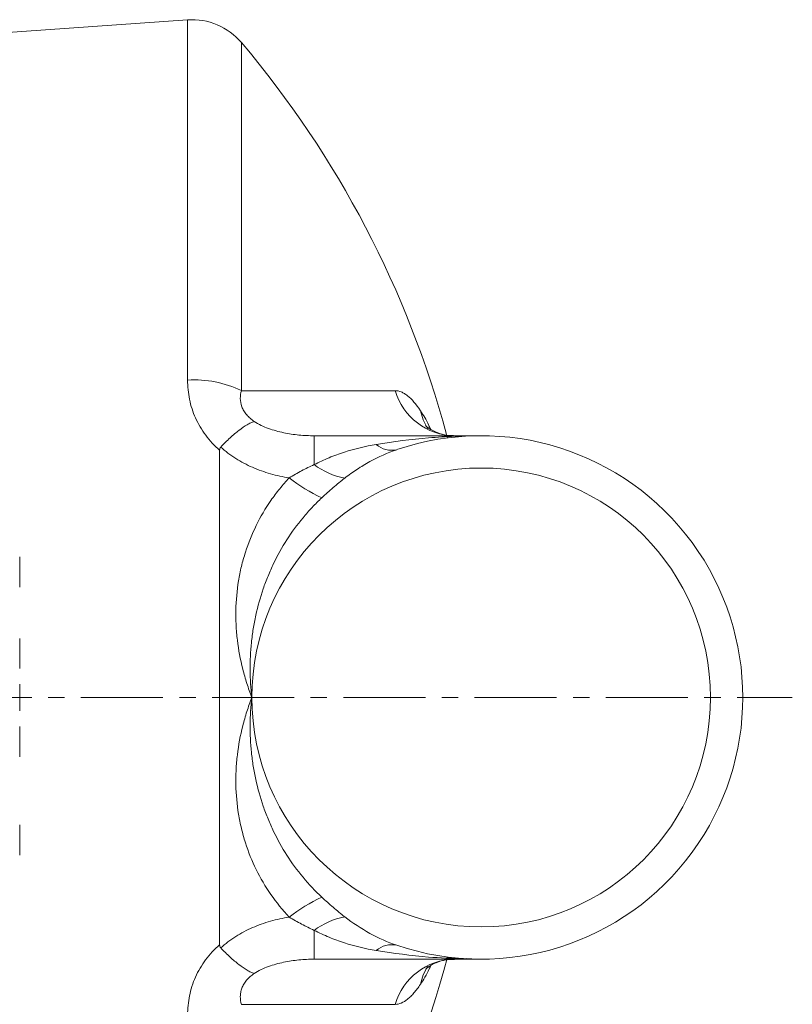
# Model space of a CAD drawing. Header units: millimetres. Extents: x 142 to 788, y -48 to 638.
# Tile 5 of 6: x 275 to 395, y 431 to 584. Entities that reach past the tile are written whole.
import ezdxf

# ---------------------------------------------------------------- set-up
doc = ezdxf.new("R2010")
doc.units = ezdxf.units.MM
doc.linetypes.add('CENTERX2', pattern=[20.32, 12.7, -2.54, 2.54, -2.54])
doc.layers.add('FORMAT', color=7, linetype='Continuous')

msp = doc.modelspace()

# ---------------------------------------------------------------- linework, layer by layer
at = {"color": 7, "linetype": 'Continuous', "lineweight": 15}
for p, q in [((300.99, 583.75), (249.53, 580.15)), ((320.58, 519.4), (346.45, 519.4)), ((341.22, 519.06), (341.13, 519.4)), ((305.95, 517.15), (305.95, 440.64)), ((274.99, 500.64), (274.99, 495.96)), ((274.99, 488.05), (274.99, 483.38)), ((274.99, 480.94), (274.99, 476.85)), ((274.99, 474.42), (274.99, 469.74)), ((274.99, 459.17), (274.99, 454.49)), ((346.45, 438.4), (320.58, 438.4))]:
    msp.add_line(p, q, dxfattribs=at)
at = {"color": 8, "linetype": 'Continuous', "lineweight": 0}
for p, q in [((300.99, 528.02), (300.99, 583.75)), ((309.32, 580.23), (309.32, 526.37)), ((320.58, 514.93), (320.58, 519.4)), ((320.58, 438.4), (320.58, 442.87))]:
    msp.add_line(p, q, dxfattribs=at)
at = {"color": 8, "linetype": 'Continuous', "lineweight": 0, "flags": 128}
for points in [[(309.32, 526.37), (313.22, 526.37), (316.86, 526.37), (320.25, 526.37), (323.38, 526.37), (326.23, 526.37), (328.82, 526.37), (331.12, 526.37), (333.14, 526.37)], [(337.04, 523.27), (337.45, 521.84), (338.14, 520.54)], [(337.04, 434.52), (337.45, 435.96), (338.13, 437.25)], [(333.14, 431.42), (331.12, 431.42), (328.82, 431.42), (326.23, 431.42), (323.38, 431.42), (320.25, 431.42), (316.86, 431.42), (313.22, 431.42), (309.32, 431.42)]]:
    msp.add_lwpolyline(points, dxfattribs=at)
at = {"color": 8, "linetype": 'Continuous', "lineweight": 0}
msp.add_circle((346.45, 478.9), 35.5, dxfattribs=at)
at = {"color": 7, "linetype": 'Continuous', "lineweight": 15}
for centre, radius, start, end in [((301.69, 573.77), 10, 40.2394, 94), ((189.58, 478.9), 156.86, 15.0366, 40.2394), ((346.45, 478.9), 40.5, 251.2145, 108.7855), ((189.58, 478.9), 156.86, 319.7606, 345.1657)]:
    msp.add_arc(centre, radius, start, end, dxfattribs=at)
at = {"color": 8, "linetype": 'Continuous', "lineweight": 0}
for centre, radius, start, end in [((302, 511.24), 16.81, 64.1813, 93.4513), ((342.41, 529.05), 9.65, 196.1169, 269.2673), ((332.57, 520.72), 3.58, 228.2185, 283.4648), ((327.51, 524.24), 11.61, 233.3854, 259.1447), ((331.63, 531.58), 23.91, 231.4181, 245.6364), ((331.63, 426.22), 23.91, 114.3636, 128.5819), ((327.51, 433.55), 11.61, 100.8553, 126.6146), ((332.57, 437.07), 3.58, 76.5352, 131.7815), ((342.41, 428.74), 9.65, 90.7327, 163.8831)]:
    msp.add_arc(centre, radius, start, end, dxfattribs=at)
for points, knots in [([(305.95, 517.15), (305.13, 517.86), (304.41, 518.64), (303.48, 519.89), (303.19, 520.33), (302.66, 521.23), (302.42, 521.68), (301.8, 523.08), (301.49, 524.04), (301.19, 525.53), (301.11, 526.03), (301.02, 527.02), (300.99, 527.52), (300.99, 528.02)], [0, 0, 0, 0, 0.25, 0.25, 0.375, 0.375, 0.5, 0.5, 0.75, 0.75, 0.875, 0.875, 1, 1, 1, 1]), ([(309.32, 526.37), (309.21, 525.99), (309.15, 525.59), (309.15, 524.75), (309.22, 524.32), (309.47, 523.66), (309.57, 523.45), (309.83, 523.03), (309.97, 522.83), (310.3, 522.45), (310.48, 522.26), (310.86, 521.92), (311.07, 521.76), (311.29, 521.6)], [0, 0, 0, 0, 0.25, 0.25, 0.5, 0.5, 0.625, 0.625, 0.75, 0.75, 0.875, 0.875, 1, 1, 1, 1]), ([(333.14, 526.37), (333.44, 526.37), (333.75, 526.3), (334.23, 526.11), (334.39, 526.02), (334.72, 525.83), (334.88, 525.71), (335.71, 525.06), (336.37, 524.29), (337.04, 523.27)], [0, 0, 0, 0, 0.25, 0.25, 0.375, 0.375, 0.5, 0.5, 1, 1, 1, 1]), ([(337.04, 523.27), (337.49, 522.59), (338.02, 521.76), (338.53, 520.58), (338.63, 520.37)], [0, 0, 0, 0, 0.820517, 1, 1, 1, 1]), ([(311.29, 521.6), (311.64, 521.38), (312.01, 521.18), (312.75, 520.82), (313.13, 520.66), (313.9, 520.38), (314.29, 520.26), (315.07, 520.04), (315.47, 519.95), (316.65, 519.7), (317.44, 519.58), (319.01, 519.43), (319.8, 519.4), (320.58, 519.4)], [0, 0, 0, 0, 0.125, 0.125, 0.25, 0.25, 0.375, 0.375, 0.5, 0.5, 0.75, 0.75, 1, 1, 1, 1]), ([(320.58, 514.93), (321.35, 515.31), (322.11, 515.67), (323.67, 516.32), (324.46, 516.61), (326.86, 517.38), (328.5, 517.77), (330.18, 518.05)], [0, 0, 0, 0, 0.25, 0.25, 0.5, 0.5, 1, 1, 1, 1]), ([(330.18, 518.05), (332.89, 518.51), (335.59, 518.85), (339.65, 519.18), (341.01, 519.26), (343.05, 519.34), (343.73, 519.36), (345.09, 519.39), (345.77, 519.4), (346.45, 519.4)], [0, 0, 0, 0, 0.5, 0.5, 0.75, 0.75, 0.875, 0.875, 1, 1, 1, 1]), ([(316.72, 512.89), (315.75, 513.04), (314.79, 513.24), (312.88, 513.78), (311.93, 514.12), (310.13, 514.9), (309.27, 515.36), (307.62, 516.4), (306.83, 516.99), (306.11, 517.64)], [0, 0, 0, 0, 0.25, 0.25, 0.5, 0.5, 0.75, 0.75, 1, 1, 1, 1]), ([(333.4, 517.24), (331.94, 516.74), (330.54, 516.13), (328.52, 515.02), (327.86, 514.62), (326.57, 513.77), (325.94, 513.32), (325.32, 512.84)], [0, 0, 0, 0, 0.5, 0.5, 0.75, 0.75, 1, 1, 1, 1]), ([(316.72, 512.89), (317.36, 513.26), (318, 513.63), (319.28, 514.31), (319.93, 514.63), (320.58, 514.93)], [0, 0, 0, 0, 0.5, 0.5, 1, 1, 1, 1]), ([(316.72, 512.89), (316.21, 512.34), (315.72, 511.77), (314.77, 510.6), (314.32, 510), (313.03, 508.14), (312.27, 506.86), (310.96, 504.18), (310.4, 502.8), (309.71, 500.64), (309.5, 499.91), (309.14, 498.42), (309, 497.68), (308.63, 495.43), (308.49, 493.92), (308.45, 491.62), (308.46, 490.84), (308.53, 489.31), (308.6, 488.54), (308.87, 486.27), (309.15, 484.77), (309.71, 482.55), (309.93, 481.81), (310.4, 480.35), (310.66, 479.62), (310.95, 478.9)], [0, 0, 0, 0, 0.0625, 0.0625, 0.125, 0.125, 0.25, 0.25, 0.375, 0.375, 0.4375, 0.4375, 0.5, 0.5, 0.625, 0.625, 0.6875, 0.6875, 0.75, 0.75, 0.875, 0.875, 0.9375, 0.9375, 1, 1, 1, 1]), ([(325.32, 512.84), (324.71, 512.37), (324.11, 511.88), (322.93, 510.86), (322.35, 510.34), (321.77, 509.8)], [0, 0, 0, 0, 0.5, 0.5, 1, 1, 1, 1]), ([(321.77, 509.8), (321.25, 509.32), (320.75, 508.82), (319.78, 507.79), (319.31, 507.26), (317.95, 505.63), (317.12, 504.49), (315.6, 502.13), (314.92, 500.9), (313.99, 498.99), (313.71, 498.34), (313.17, 497.03), (312.92, 496.37), (312.23, 494.36), (311.85, 493), (311.39, 490.92), (311.26, 490.22), (311.04, 488.82), (310.94, 488.11), (310.73, 486), (310.66, 484.57), (310.68, 481.73), (310.78, 480.31), (310.95, 478.9)], [0, 0, 0, 0, 0.0625, 0.0625, 0.125, 0.125, 0.25, 0.25, 0.375, 0.375, 0.4375, 0.4375, 0.5, 0.5, 0.625, 0.625, 0.6875, 0.6875, 0.75, 0.75, 0.875, 0.875, 1, 1, 1, 1]), ([(316.72, 444.91), (315.69, 446.01), (314.75, 447.18), (313.03, 449.65), (312.27, 450.94), (310.95, 453.61), (310.39, 455), (309.71, 457.15), (309.5, 457.88), (309.15, 459.37), (309, 460.11), (308.63, 462.36), (308.49, 463.88), (308.45, 466.18), (308.46, 466.96), (308.53, 468.49), (308.6, 469.25), (308.87, 471.53), (309.15, 473.03), (309.71, 475.25), (309.93, 475.99), (310.4, 477.45), (310.66, 478.18), (310.95, 478.9)], [0, 0, 0, 0, 0.125, 0.125, 0.25, 0.25, 0.375, 0.375, 0.4375, 0.4375, 0.5, 0.5, 0.625, 0.625, 0.6875, 0.6875, 0.75, 0.75, 0.875, 0.875, 0.9375, 0.9375, 1, 1, 1, 1]), ([(321.77, 448), (320.74, 448.96), (319.76, 449.99), (317.95, 452.17), (317.12, 453.3), (315.6, 455.67), (314.92, 456.9), (314, 458.81), (313.71, 459.46), (313.17, 460.77), (312.92, 461.43), (312.23, 463.43), (311.85, 464.8), (311.39, 466.88), (311.26, 467.58), (311.04, 468.98), (310.94, 469.68), (310.73, 471.8), (310.66, 473.23), (310.68, 476.07), (310.78, 477.49), (310.95, 478.9)], [0, 0, 0, 0, 0.125, 0.125, 0.25, 0.25, 0.375, 0.375, 0.4375, 0.4375, 0.5, 0.5, 0.625, 0.625, 0.6875, 0.6875, 0.75, 0.75, 0.875, 0.875, 1, 1, 1, 1]), ([(321.77, 448), (322.35, 447.46), (322.93, 446.94), (324.11, 445.92), (324.71, 445.42), (325.32, 444.95)], [0, 0, 0, 0, 0.5, 0.5, 1, 1, 1, 1]), ([(306.11, 440.15), (306.83, 440.8), (307.61, 441.39), (308.85, 442.18), (309.28, 442.42), (310.15, 442.88), (310.59, 443.09), (311.93, 443.68), (312.86, 444.01), (314.76, 444.55), (315.74, 444.76), (316.72, 444.91)], [0, 0, 0, 0, 0.25, 0.25, 0.375, 0.375, 0.5, 0.5, 0.75, 0.75, 1, 1, 1, 1]), ([(320.58, 442.87), (319.93, 443.17), (319.28, 443.49), (318, 444.17), (317.36, 444.53), (316.72, 444.91)], [0, 0, 0, 0, 0.5, 0.5, 1, 1, 1, 1]), ([(325.32, 444.95), (326.56, 444), (327.85, 443.14), (330.54, 441.67), (331.94, 441.05), (333.4, 440.56)], [0, 0, 0, 0, 0.5, 0.5, 1, 1, 1, 1]), ([(330.18, 439.74), (328.49, 440.03), (326.86, 440.41), (324.46, 441.18), (323.68, 441.47), (322.12, 442.12), (321.35, 442.48), (320.58, 442.87)], [0, 0, 0, 0, 0.5, 0.5, 0.75, 0.75, 1, 1, 1, 1]), ([(300.99, 429.78), (300.99, 430.77), (301.09, 431.76), (301.39, 433.24), (301.51, 433.72), (301.82, 434.69), (302, 435.17), (302.63, 436.57), (303.15, 437.46), (304.09, 438.73), (304.43, 439.14), (305.16, 439.92), (305.54, 440.29), (305.95, 440.64)], [0, 0, 0, 0, 0.25, 0.25, 0.375, 0.375, 0.5, 0.5, 0.75, 0.75, 0.875, 0.875, 1, 1, 1, 1]), ([(343.67, 438.51), (341.88, 438.55), (337.37, 438.66), (332.89, 439.34), (330.18, 439.74)], [0, 0, 0, 0, 0.39679, 1, 1, 1, 1]), ([(320.58, 438.4), (319.8, 438.4), (319.01, 438.36), (317.43, 438.21), (316.64, 438.09), (315.06, 437.76), (314.28, 437.55), (313.13, 437.13), (312.74, 436.97), (312, 436.61), (311.63, 436.42), (311.29, 436.19)], [0, 0, 0, 0, 0.25, 0.25, 0.5, 0.5, 0.75, 0.75, 0.875, 0.875, 1, 1, 1, 1]), ([(338.63, 437.43), (338.56, 437.26), (338.05, 436.07), (337.5, 435.23), (337.04, 434.52)], [0, 0, 0, 0, 0.148893, 1, 1, 1, 1]), ([(346.45, 438.4), (346.43, 438.4), (345.66, 438.4), (344.89, 438.44), (344.14, 438.49)], [0, 0, 0, 0, 0.018686, 1, 1, 1, 1]), ([(311.29, 436.19), (311.07, 436.04), (310.86, 435.88), (310.48, 435.53), (310.29, 435.35), (309.97, 434.96), (309.82, 434.76), (309.57, 434.35), (309.47, 434.13), (309.3, 433.7), (309.24, 433.48), (309.17, 433.05), (309.15, 432.83), (309.15, 432.21), (309.21, 431.81), (309.32, 431.42)], [0, 0, 0, 0, 0.125, 0.125, 0.25, 0.25, 0.375, 0.375, 0.5, 0.5, 0.625, 0.625, 0.75, 0.75, 1, 1, 1, 1]), ([(337.04, 434.52), (336.71, 434.01), (336.37, 433.57), (335.87, 432.99), (335.7, 432.81), (335.37, 432.48), (335.2, 432.34), (334.38, 431.69), (333.75, 431.42), (333.14, 431.42)], [0, 0, 0, 0, 0.25, 0.25, 0.375, 0.375, 0.5, 0.5, 1, 1, 1, 1])]:
    msp.add_open_spline(points, degree=3, knots=knots, dxfattribs=at)
at = {"color": 7, "linetype": 'Continuous', "lineweight": 15}
for points, knots in [([(306.11, 517.64), (306.6, 518.15), (307.08, 518.63), (307.79, 519.28), (308.03, 519.48), (308.5, 519.88), (308.72, 520.06), (309.39, 520.57), (309.81, 520.86), (310.4, 521.2), (310.59, 521.31), (310.86, 521.43), (310.95, 521.47), (311.12, 521.54), (311.21, 521.58), (311.29, 521.6)], [0, 0, 0, 0, 0.25, 0.25, 0.375, 0.375, 0.5, 0.5, 0.75, 0.75, 0.875, 0.875, 0.9375, 0.9375, 1, 1, 1, 1]), ([(342.17, 519.43), (342.04, 519.42), (341.41, 519.39), (340.42, 519.6), (339.34, 519.97), (338.55, 520.39), (338.05, 520.75), (337.83, 520.97), (337.83, 520.96), (337.83, 520.96)], [0, 0, 0, 0, 0.053137, 0.240876, 0.417429, 0.584468, 0.745439, 0.905777, 1, 1, 1, 1]), ([(306.11, 517.64), (306.05, 517.58), (306, 517.5), (305.95, 517.33), (305.95, 517.24), (305.95, 517.15)], [0, 0, 0, 0, 0.5, 0.5, 1, 1, 1, 1]), ([(305.95, 440.64), (305.95, 440.55), (305.95, 440.47), (306, 440.3), (306.05, 440.22), (306.11, 440.15)], [0, 0, 0, 0, 0.5, 0.5, 1, 1, 1, 1]), ([(306.11, 440.15), (306.6, 439.64), (307.08, 439.17), (307.79, 438.52), (308.03, 438.31), (308.5, 437.92), (308.72, 437.74), (309.39, 437.23), (309.81, 436.94), (310.4, 436.59), (310.59, 436.49), (310.86, 436.36), (310.95, 436.32), (311.12, 436.25), (311.21, 436.22), (311.29, 436.19)], [0, 0, 0, 0, 0.25, 0.25, 0.375, 0.375, 0.5, 0.5, 0.75, 0.75, 0.875, 0.875, 0.9375, 0.9375, 1, 1, 1, 1]), ([(337.84, 436.84), (337.84, 436.84), (337.82, 436.82), (338.03, 437.03), (338.5, 437.37), (339.24, 437.78), (340.29, 438.16), (341.37, 438.4), (342.08, 438.37), (342.29, 438.36)], [0, 0, 0, 0, 0.079187, 0.248931, 0.404986, 0.563429, 0.728825, 0.921723, 1, 1, 1, 1])]:
    msp.add_open_spline(points, degree=3, knots=knots, dxfattribs=at)
at = {"layer": 'FORMAT', "linetype": 'CENTERX2', "lineweight": 0}
msp.add_line((142.23, 478.9), (394.62, 478.9), dxfattribs=at)

doc.saveas('drawing.dxf')
